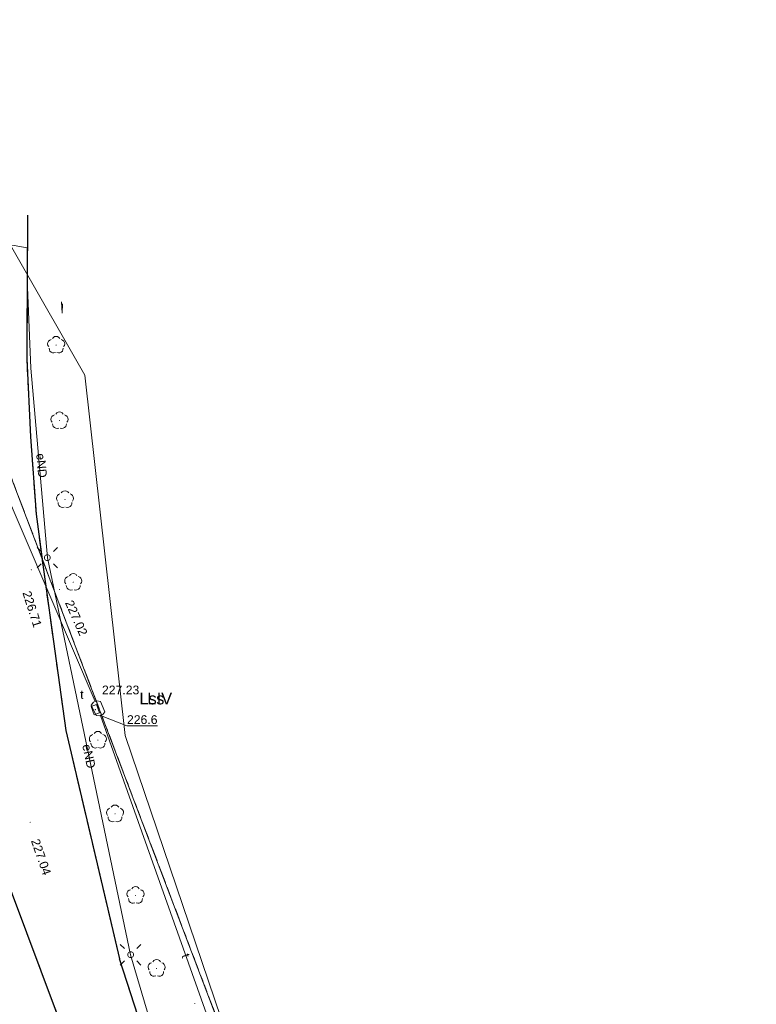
# Model space of a CAD drawing. Extents: x 6602040 to 6602369, y 5745292 to 5745640.
# Tile 15 of 16: x 6602306 to 6602369, y 5745422 to 5745507. Entities that reach past the tile are written whole.
import ezdxf
from ezdxf.enums import TextEntityAlignment as Align

# ---------------------------------------------------------------- set-up
doc = ezdxf.new("R2010")
doc.units = 0
doc.header["$PDSIZE"] = 0.75
for name, pattern in [('PRZER1-1', [2, 1, -1]), ('PRZER2-1', [3, 2, -1]), ('PRZER3-1', [4, 3, -1])]:
    doc.linetypes.add(name, pattern=pattern)
doc.layers.get('0').update_dxf_attribs({"linetype": 'CONTINUOUS', "lineweight": 13})
for name, color, linetype, lineweight in [('GESDZI', 7, 'CONTINUOUS', 18), ('GSLKRW', 7, 'CONTINUOUS', 25), ('GSPWPS', 7, 'CONTINUOUS', 13), ('GSPWPS_O', 7, 'CONTINUOUS', 13), ('GSSKOA', 7, 'PRZER3-1', 18), ('GSSZSN', 7, 'PRZER2-1', 18), ('GUPELA', 7, 'CONTINUOUS', 18), ('GUPIWZ', 7, 'CONTINUOUS', 18), ('GUPIWZ_O', 7, 'CONTINUOUS', 18), ('GUPPRZ', 7, 'CONTINUOUS', 18), ('GUPPRZ_O', 7, 'CONTINUOUS', 18), ('GUSIKP', 7, 'CONTINUOUS', 18)]:
    doc.layers.add(name, color=color, linetype=linetype, lineweight=lineweight)
for name, color, linetype, lineweight, true_color in [('GESKKL', 82, 'PRZER3-1', 18, 0x24bc24), ('GESKKL_O', 82, 'PRZER3-1', 18, 0x24bc24), ('GESUZY', 96, 'PRZER1-1', 18, 0x008000), ('GESUZY_O', 96, 'PRZER1-1', 18, 0x008000), ('GSPRDL', 96, 'CONTINUOUS', 18, 0x008000), ('GULEPR', 1, 'CONTINUOUS', 18, 0xff0000), ('GULEPR_O', 1, 'CONTINUOUS', 18, 0xff0000), ('GULTPR', 30, 'CONTINUOUS', 18, 0xff9100), ('GULTPR_O', 30, 'CONTINUOUS', 18, 0xff9100)]:
    doc.layers.add(name, color=color, linetype=linetype, lineweight=lineweight, true_color=true_color)
doc.styles.add('GEO-INFO', font='arial.ttf')

# ---------------------------------------------------------------- blocks, each defined once
blk = doc.blocks.new('SUEO')
blk.add_hatch(color=0).paths.add_polyline_path([(-0.002174, 0.089974), (0.023762, 0.086807), (0.042561, 0.0793), (0.060131, 0.066965), (0.076266, 0.047786), (0.086234, 0.025762), (0.089972, 0.002226), (0.088646, -0.015553), (0.081114, -0.038994), (0.066834, -0.060276), (0.049699, -0.075033), (0.027576, -0.085671), (0.004027, -0.08991), (-0.019639, -0.087831), (-0.040932, -0.080154), (-0.059082, -0.067892), (-0.073734, -0.051607), (-0.08374, -0.032979), (-0.089221, -0.011817), (-0.089063, 0.012951), (-0.082571, 0.035806), (-0.069528, 0.057148), (-0.048957, 0.075519), (-0.026898, 0.085887)])
at = {"color": 0}
for points in [[(-1.767767, 1.767767), (-1.06066, 1.06066)], [(1.767767, 1.767767), (1.06066, 1.06066)], [(-1.767767, -1.767767), (-1.06066, -1.06066)], [(1.767767, -1.767767), (1.06066, -1.06066)]]:
    blk.add_lwpolyline(points, dxfattribs=at)
blk = doc.blocks.new('OKRAG_PELNY')
at = {"color": 0}
blk.add_lwpolyline([(0, 0.5), (0.12941, 0.482963), (0.25, 0.433013), (0.353553, 0.353553), (0.433013, 0.25), (0.482963, 0.12941), (0.5, 0), (0.482963, -0.12941), (0.433013, -0.25), (0.353553, -0.353553), (0.25, -0.433013), (0.12941, -0.482963), (0, -0.5), (-0.12941, -0.482963), (-0.25, -0.433013), (-0.353553, -0.353553), (-0.433013, -0.25), (-0.482963, -0.12941), (-0.5, 0), (-0.482963, 0.12941), (-0.433013, 0.25), (-0.353553, 0.353553), (-0.25, 0.433013), (-0.12941, 0.482963)], close=True, dxfattribs=at)
blk = doc.blocks.new('POINT')
at = {"color": 0}
blk.add_point((0, 0), dxfattribs=at)
blk = doc.blocks.new('KOLO')
blk.add_hatch(color=0).paths.add_polyline_path([(-0.5, 0), (-0.482963, -0.12941), (-0.433013, -0.25), (-0.353553, -0.353553), (-0.25, -0.433013), (-0.12941, -0.482963), (0, -0.5), (0.12941, -0.482963), (0.25, -0.433013), (0.353553, -0.353553), (0.433013, -0.25), (0.482963, -0.12941), (0.5, 0), (0.482963, 0.12941), (0.433013, 0.25), (0.353553, 0.353553), (0.25, 0.433013), (0.12941, 0.482963), (0, 0.5), (-0.12941, 0.482963), (-0.25, 0.433013), (-0.353553, 0.353553), (-0.433013, 0.25), (-0.482963, 0.12941)])
blk = doc.blocks.new('PROSTOKAT1_5-1_PELNY')
at = {"color": 0}
blk.add_lwpolyline([(0.75, -0.5), (-0.75, -0.5), (-0.75, 0.5), (0.75, 0.5)], close=True, dxfattribs=at)
blk = doc.blocks.new('SPDLP')
blk.add_hatch(color=0).paths.add_polyline_path([(0, -0.09), (0.027812, -0.085595), (0.052901, -0.072812), (0.072812, -0.052901), (0.085595, -0.027812), (0.09, 0), (0.085595, 0.027812), (0.072812, 0.052901), (0.052901, 0.072812), (0.027812, 0.085595), (0, 0.09), (-0.027812, 0.085595), (-0.052901, 0.072812), (-0.072812, 0.052901), (-0.085595, 0.027812), (-0.09, 0), (-0.085595, -0.027812), (-0.072812, -0.052901), (-0.052901, -0.072812), (-0.027812, -0.085595)])
at = {"color": 0}
for points in [[(-1.271938, -0.268652), (-1.40916, -0.048001), (-1.462858, 0.20623), (-1.426585, 0.463525), (-1.304695, 0.693003), (-1.11182, 0.867117), (-0.871109, 0.964971)], [(-0.648554, 1.126667), (-0.481106, 1.325358), (-0.255912, 1.454989), (0, 1.5), (0.255912, 1.454989), (0.481106, 1.325358), (0.648554, 1.126667)], [(0.871109, 0.964971), (1.11182, 0.867117), (1.304695, 0.693003), (1.426585, 0.463525), (1.462858, 0.20623), (1.40916, -0.048001), (1.271938, -0.268652)], [(-0.137547, -1.292703), (-0.389802, -1.355024), (-0.648184, -1.327532), (-0.881678, -1.213525), (-1.062258, -1.026689), (-1.168249, -0.78945), (-1.186929, -0.530282)], [(1.186929, -0.530282), (1.168249, -0.78945), (1.062258, -1.026689), (0.881678, -1.213525), (0.648184, -1.327532), (0.389802, -1.355024), (0.137547, -1.292703)]]:
    blk.add_lwpolyline(points, dxfattribs=at)

msp = doc.modelspace()

# ---------------------------------------------------------------- linework, layer by layer
at = {"layer": 'GESDZI', "color": 7, "linetype": 'Continuous', "lineweight": 18, "elevation": 10.22}
for points in [[(6602257.289, 5745593.146), (6602323.95, 5745417.99), (6602357.73, 5745329.21), (6602369.004, 5745297.218)], [(6602333.776, 5745421.03), (6602323.95, 5745417.99), (6602257.289, 5745593.146)]]:
    msp.add_lwpolyline(points, dxfattribs=at)
at = {"layer": 'GESKKL', "color": 82, "linetype": 'PRZER3-1', "lineweight": 18, "ltscale": 0.5, "true_color": 0x24bc24, "elevation": 10.06}
msp.add_lwpolyline([(6602369.004, 5745297.218), (6602357.73, 5745329.21), (6602323.95, 5745417.99), (6602257.289, 5745593.146)], dxfattribs=at)
at = {"layer": 'GESUZY', "color": 96, "linetype": 'PRZER1-1', "lineweight": 18, "ltscale": 0.5, "true_color": 0x008000, "elevation": 10.08}
for points in [[(6602369.004, 5745297.218), (6602357.73, 5745329.21), (6602323.95, 5745417.99), (6602257.289, 5745593.146)], [(6602257.289, 5745593.146), (6602323.95, 5745417.99), (6602357.73, 5745329.21), (6602369.004, 5745297.218)]]:
    msp.add_lwpolyline(points, dxfattribs=at)
at = {"layer": 'GSLKRW', "color": 7, "linetype": 'Continuous', "lineweight": 25, "elevation": 10.18}
msp.add_lwpolyline([(6602328.67, 5745369), (6602324.33, 5745380.64), (6602312.47, 5745412.35), (6602285.73, 5745483.76), (6602282.93, 5745491.24), (6602280.14, 5745498.74), (6602268.87, 5745528.91), (6602257.01, 5745560.59), (6602249.36, 5745580.88, 0.103626), (6602246.56, 5745584.2, 0.096314), (6602240.66, 5745586.28, 0.17067), (6602236.02, 5745585.21)], format="xyb", dxfattribs=at)
for points in [[(6602306.461, 5745490.107), (6602306.388, 5745477.783), (6602306.723, 5745471.1), (6602307.202, 5745464.46), (6602307.849, 5745459.531), (6602309.756, 5745445.904), (6602314.36, 5745426.33)], [(6602334.5, 5745370.88), (6602329.91, 5745383.1), (6602318.48, 5745413.6), (6602314.36, 5745426.33)]]:
    msp.add_lwpolyline(points, dxfattribs=at)
at = {"layer": 'GSSKOA', "color": 7, "linetype": 'PRZER3-1', "lineweight": 18, "ltscale": 0.5, "elevation": 10.18}
for points in [[(6602355.765, 5745295.164), (6602352.039, 5745306.013), (6602346.79, 5745320.815), (6602328.67, 5745369), (6602324.33, 5745380.64), (6602312.47, 5745412.35), (6602285.73, 5745483.76), (6602282.93, 5745491.24), (6602280.14, 5745498.74), (6602268.87, 5745528.91), (6602257.01, 5745560.59), (6602249.36, 5745580.88)], [(6602306.461, 5745490.107), (6602306.388, 5745477.783), (6602306.723, 5745471.1), (6602307.202, 5745464.46), (6602307.849, 5745459.531), (6602309.756, 5745445.904), (6602314.36, 5745426.33), (6602318.48, 5745413.6), (6602331.563, 5745378.892), (6602334.5, 5745370.88), (6602352.36, 5745322.758), (6602357.676, 5745307.98), (6602361.768, 5745296.095)]]:
    msp.add_lwpolyline(points, dxfattribs=at)
at = {"layer": 'GSSZSN', "color": 7, "linetype": 'PRZER2-1', "lineweight": 18, "ltscale": 0.5, "elevation": 10.06}
for points in [[(6602309.431, 5745481.695), (6602309.357, 5745482.783)], [(6602309.467, 5745482.506), (6602309.431, 5745481.695)]]:
    msp.add_lwpolyline(points, dxfattribs=at)
at = {"layer": 'GULEPR', "color": 1, "linetype": 'Continuous', "lineweight": 18, "true_color": 0xff0000, "elevation": 10.14}
msp.add_lwpolyline([(6602308.162, 5745460.736), (6602306.749, 5745476.98), (6602306.428, 5745484.615), (6602306.444, 5745487.325), (6602305.314, 5745487.503), (6602301.458, 5745487.63), (6602298.495, 5745487.793), (6602295.564, 5745488.558), (6602291.883, 5745490.042), (6602290.521, 5745491.039)], dxfattribs=at)
msp.add_lwpolyline([(6602308.162, 5745460.736), (6602315.308, 5745426.685), (6602319.866, 5745411.203, 0.078827), (6602320.112, 5745410.751), (6602320.862, 5745410.207, -0.03297), (6602322.914, 5745408.639), (6602324.034, 5745405.317, -0.071478), (6602323.929, 5745404.579, -0.010361), (6602323.368, 5745403.376, 0.016018), (6602323.236, 5745401.483), (6602325.505, 5745395.504, 0.004818), (6602326.695, 5745394.84, -0.086868), (6602328.38, 5745393.742), (6602335.507, 5745371.263), (6602344.283, 5745348.769), (6602347.063, 5745343.499, -0.175781), (6602347.929, 5745340.306), (6602347.732, 5745338.154), (6602348.528, 5745337.88, -0.053617), (6602349.029, 5745337.301, -0.06907), (6602350.16, 5745332.718), (6602350.409, 5745330.384), (6602359.722, 5745305.161), (6602362.763, 5745296.25)], format="xyb", dxfattribs=at)
at = {"layer": 'GULTPR', "color": 30, "linetype": 'Continuous', "lineweight": 18, "true_color": 0xff9100, "elevation": 10.14}
for points in [[(6602334.076, 5745388.847), (6602314.83, 5745445.479), (6602311.374, 5745476.404), (6602288.797, 5745515.809), (6602273.666, 5745584.957)], [(6602312.267, 5745448.398), (6602296.158, 5745485.975)], [(6602327.367, 5745406.005), (6602312.736, 5745447.202)]]:
    msp.add_lwpolyline(points, dxfattribs=at)
at = {"layer": 'GUPPRZ_O', "color": 30, "linetype": 'Continuous', "lineweight": 9, "true_color": 0xff9100, "elevation": 10.8, "flags": 128}
msp.add_lwpolyline([(6602317.614, 5745446.304), (6602314.994, 5745446.304), (6602312.736, 5745447.202)], dxfattribs=at)
at = {"layer": 'GUSIKP', "color": 30, "linetype": 'Continuous', "lineweight": 18, "true_color": 0xff9100, "elevation": 10.14}
msp.add_lwpolyline([(6602312.351, 5745447.203), (6602311.917, 5745448.095), (6602312.109, 5745448.334), (6602312.407, 5745448.454), (6602312.711, 5745448.415), (6602313.089, 5745447.513), (6602312.917, 5745447.278), (6602312.64, 5745447.162)], close=True, dxfattribs=at)

# ---------------------------------------------------------------- block references
at = {"layer": 'GSPRDL', "color": 96, "lineweight": 18, "true_color": 0x008000, "xscale": 0.5, "yscale": 0.5}
for p in [(6602308.917, 5745478.97, 10.12), (6602309.204, 5745472.496, 10.12), (6602309.678, 5745465.723, 10.12), (6602310.381, 5745458.63, 10.12), (6602312.497, 5745445.089, 10.12), (6602313.97, 5745438.769, 10.12), (6602315.728, 5745431.774, 10.12), (6602317.537, 5745425.511, 10.12)]:
    msp.add_blockref('SPDLP', p, dxfattribs=at)
at = {"layer": 'GSPWPS', "color": 7, "lineweight": 13, "xscale": 0.09, "yscale": 0.09}
for p in [(6602306.787, 5745459.688, 10.08), (6602309.198, 5745458.02, 10.08), (6602306.689, 5745438.044, 10.08), (6602320.818, 5745422.51, 10.08)]:
    msp.add_blockref('KOLO', p, dxfattribs=at)
at = {"layer": 'GUPELA', "color": 7, "lineweight": 18, "xscale": 0.5, "yscale": 0.5}
for name, p in [('SUEO', (6602308.162, 5745460.736, 10.15)), ('OKRAG_PELNY', (6602308.162, 5745460.736, 10.16)), ('SUEO', (6602315.308, 5745426.685, 10.15)), ('OKRAG_PELNY', (6602315.308, 5745426.685, 10.16))]:
    msp.add_blockref(name, p, dxfattribs=at)
at = {"layer": 'GUPIWZ', "color": 7, "lineweight": 18, "xscale": 0.5, "yscale": 0.5, "rotation": 290.3445355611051}
msp.add_blockref('PROSTOKAT1_5-1_PELNY', (6602312.285, 5745447.694, 10.18), dxfattribs=at)
at = {"layer": 'GUPPRZ', "color": 30, "lineweight": 18, "true_color": 0xff9100}
for p in [(6602312.285, 5745447.694, 10.16), (6602312.736, 5745447.202, 10.16)]:
    msp.add_blockref('POINT', p, dxfattribs=at)

# ---------------------------------------------------------------- texts
at = {"layer": 'GESKKL_O', "color": 82, "linetype": 'Continuous', "lineweight": 0, "true_color": 0x24bc24, "style": 'GEO-INFO'}
msp.add_text('LsIV', height=1, dxfattribs=at).set_placement((6602317.467, 5745448.65, 10.8), align=Align.MIDDLE_CENTER)
at = {"layer": 'GESUZY_O', "color": 96, "linetype": 'Continuous', "lineweight": 0, "true_color": 0x008000, "style": 'GEO-INFO'}
msp.add_text('Ls', height=1, dxfattribs=at).set_placement((6602317.467, 5745448.65, 10.8), align=Align.MIDDLE_CENTER)
at = {"layer": 'GSPWPS_O', "color": 7, "linetype": 'Continuous', "lineweight": 0, "style": 'GEO-INFO'}
for s, rotation, p in [('226.71', 287.80171, (6602306.014, 5745457.734, 10.8)), ('227.02', 293.83217, (6602309.66, 5745456.881, 10.8)), ('227.04', 289.17761, (6602306.747, 5745436.458, 10.8))]:
    msp.add_text(s, height=0.75, rotation=rotation, dxfattribs=at).set_placement(p)
at = {"layer": 'GULEPR_O', "color": 1, "linetype": 'Continuous', "lineweight": 0, "true_color": 0xff0000, "style": 'GEO-INFO'}
msp.add_text('eND', height=0.75, rotation=274.97283, dxfattribs=at).set_placement((6602307.667, 5745468.643, 10.8), align=Align.MIDDLE)
msp.add_text('eND', height=0.75, rotation=281.8521, dxfattribs=at).set_placement((6602311.735, 5745443.71, 10.8), align=Align.MIDDLE_CENTER)
at = {"layer": 'GULTPR_O', "color": 30, "linetype": 'Continuous', "lineweight": 0, "true_color": 0xff9100, "style": 'GEO-INFO'}
msp.add_text('t', height=0.75, rotation=289.5532, dxfattribs=at).set_placement((6602320.052, 5745426.604, 10.8), align=Align.MIDDLE_CENTER)
at = {"layer": 'GUPIWZ_O', "color": 7, "linetype": 'Continuous', "lineweight": 0, "style": 'GEO-INFO'}
msp.add_text('t', height=0.75, dxfattribs=at).set_placement((6602311.271, 5745448.633, 10.8), align=Align.RIGHT)
at = {"layer": 'GUPPRZ_O', "color": 30, "linetype": 'Continuous', "lineweight": 0, "true_color": 0xff9100, "style": 'GEO-INFO'}
for s, p in [('227.23', (6602312.849, 5745449.39, 10.8)), ('226.6', (6602314.994, 5745446.847))]:
    msp.add_text(s, height=0.75, dxfattribs=at).set_placement(p, align=Align.MIDDLE_LEFT)

doc.saveas('drawing.dxf')
